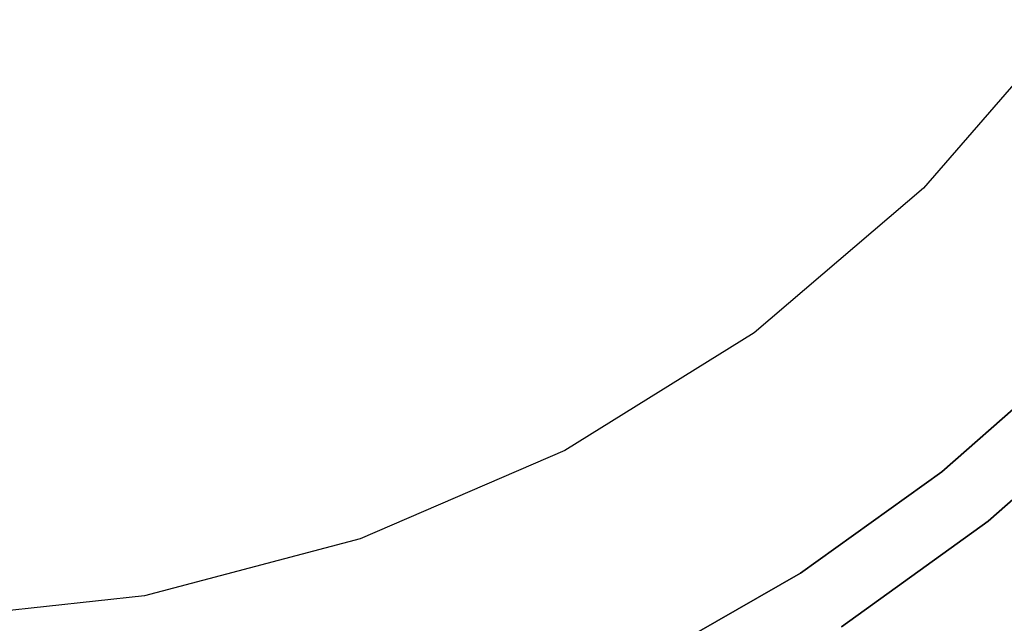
# Model space of a CAD drawing. Extents: x 0.61 to 3.96, y -1.67 to 1.67.
# Tile 19 of 27: x 2.37 to 2.9, y -0.81 to -0.48. Entities that reach past the tile are written whole.
import ezdxf

# ---------------------------------------------------------------- set-up
doc = ezdxf.new("R2010")
doc.units = 0
doc.header["$MEASUREMENT"] = 0
doc.layers.get('0').update_dxf_attribs({"color": 13, "linetype": 'CONTINUOUS'})

# ---------------------------------------------------------------- blocks, each defined once
blk = doc.blocks.new('ACRE_PM_STL_1')
at = {"color": 0}
for p, q in [((2.93401, -0.48177, 0.07677), (2.85498, -0.5729, 0.07677)), ((2.93401, -0.48177, 0.07677), (2.85498, -0.5729, 0.07677)), ((2.93401, -0.48177, 0.00197), (2.85498, -0.5729, 0.00197)), ((2.93401, -0.48177, 0.00197), (2.85498, -0.5729, 0.00197)), ((2.85498, -0.5729, 0.07677), (2.76324, -0.65123, 0.07677)), ((2.85498, -0.5729, 0.07677), (2.76324, -0.65123, 0.07677)), ((2.85498, -0.5729, 0.00197), (2.76324, -0.65123, 0.00197)), ((2.85498, -0.5729, 0.00197), (2.76324, -0.65123, 0.00197)), ((2.85498, -0.5729, 0.07677), (2.85498, -0.5729, 0.00197)), ((2.85498, -0.5729, 0.07677), (2.85498, -0.5729, 0.00197)), ((2.76324, -0.65123, 0.07677), (2.66086, -0.71501, 0.07677)), ((2.76324, -0.65123, 0.07677), (2.66086, -0.71501, 0.07677)), ((2.76324, -0.65123, 0.00197), (2.66086, -0.71501, 0.00197)), ((2.76324, -0.65123, 0.00197), (2.66086, -0.71501, 0.00197)), ((2.76324, -0.65123, 0.07677), (2.76324, -0.65123, 0.00197)), ((2.76324, -0.65123, 0.07677), (2.76324, -0.65123, 0.00197)), ((2.86488, -0.72654, 0.08337), (2.93541, -0.6643, 0.08337)), ((2.93541, -0.6643, 0.13104), (2.86488, -0.72654, 0.13104)), ((2.86488, -0.72654, 0.08337), (2.93541, -0.6643, 0.08337)), ((2.93541, -0.6643, 0.13104), (2.86488, -0.72654, 0.13104)), ((2.963, -0.68837, 0.6752), (2.88989, -0.75328, 0.6752)), ((2.88989, -0.75328, 0.59646), (2.963, -0.68837, 0.59646)), ((2.963, -0.68837, 0.6752), (2.88989, -0.75328, 0.6752)), ((2.88989, -0.75328, 0.59646), (2.963, -0.68837, 0.59646)), ((2.66086, -0.71501, 0.07677), (2.55011, -0.76282, 0.07677)), ((2.66086, -0.71501, 0.07677), (2.55011, -0.76282, 0.07677)), ((2.66086, -0.71501, 0.00197), (2.55011, -0.76282, 0.00197)), ((2.66086, -0.71501, 0.00197), (2.55011, -0.76282, 0.00197)), ((2.66086, -0.71501, 0.07677), (2.66086, -0.71501, 0.00197)), ((2.66086, -0.71501, 0.07677), (2.66086, -0.71501, 0.00197)), ((2.7884, -0.78133, 0.08337), (2.86488, -0.72654, 0.08337)), ((2.86488, -0.72654, 0.13104), (2.7884, -0.78133, 0.13104)), ((2.7884, -0.78133, 0.08337), (2.86488, -0.72654, 0.08337)), ((2.86488, -0.72654, 0.13104), (2.7884, -0.78133, 0.13104)), ((2.86488, -0.72654, 0.08337), (2.86488, -0.72654, 0.13104)), ((2.86488, -0.72654, 0.08337), (2.86488, -0.72654, 0.13104)), ((2.88989, -0.75328, 0.6752), (2.81059, -0.81046, 0.6752)), ((2.81059, -0.81046, 0.59646), (2.88989, -0.75328, 0.59646)), ((2.88989, -0.75328, 0.6752), (2.81059, -0.81046, 0.6752)), ((2.81059, -0.81046, 0.59646), (2.88989, -0.75328, 0.59646)), ((2.88989, -0.75328, 0.6752), (2.88989, -0.75328, 0.59646)), ((2.88989, -0.75328, 0.6752), (2.88989, -0.75328, 0.59646)), ((2.55011, -0.76282, 0.07677), (2.43347, -0.79359, 0.07677)), ((2.55011, -0.76282, 0.07677), (2.43347, -0.79359, 0.07677)), ((2.55011, -0.76282, 0.00197), (2.43347, -0.79359, 0.00197)), ((2.55011, -0.76282, 0.00197), (2.43347, -0.79359, 0.00197)), ((2.55011, -0.76282, 0.07677), (2.55011, -0.76282, 0.00197)), ((2.55011, -0.76282, 0.07677), (2.55011, -0.76282, 0.00197)), ((2.70678, -0.8281, 0.08337), (2.7884, -0.78133, 0.08337)), ((2.7884, -0.78133, 0.13104), (2.70678, -0.8281, 0.13104)), ((2.70678, -0.8281, 0.08337), (2.7884, -0.78133, 0.08337)), ((2.7884, -0.78133, 0.13104), (2.70678, -0.8281, 0.13104)), ((2.7884, -0.78133, 0.08337), (2.7884, -0.78133, 0.13104)), ((2.7884, -0.78133, 0.08337), (2.7884, -0.78133, 0.13104)), ((2.43347, -0.79359, 0.07677), (2.31355, -0.80663, 0.07677)), ((2.43347, -0.79359, 0.07677), (2.31355, -0.80663, 0.07677)), ((2.43347, -0.79359, 0.00197), (2.31355, -0.80663, 0.00197)), ((2.43347, -0.79359, 0.00197), (2.31355, -0.80663, 0.00197)), ((2.43347, -0.79359, 0.07677), (2.43347, -0.79359, 0.00197)), ((2.43347, -0.79359, 0.07677), (2.43347, -0.79359, 0.00197))]:
    blk.add_line(p, q, dxfattribs=at)

msp = doc.modelspace()

# ---------------------------------------------------------------- block references
at = {"color": 0}
msp.add_blockref('ACRE_PM_STL_1', (0, 0), dxfattribs=at)

doc.saveas('drawing.dxf')
